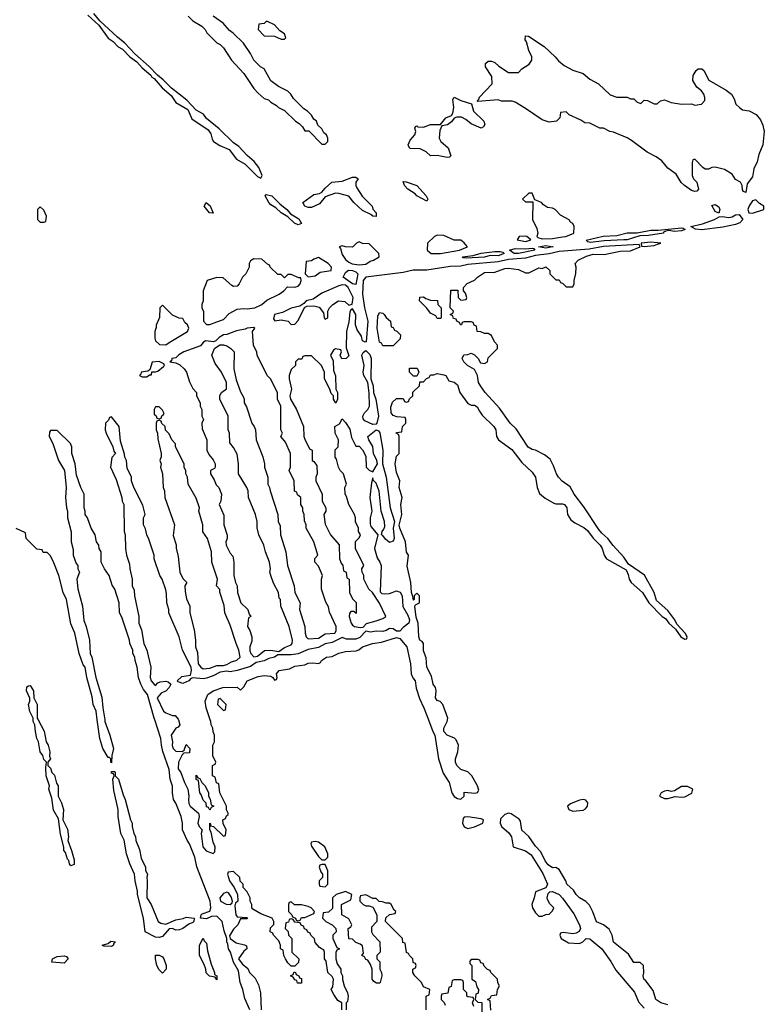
# Model space of a CAD drawing. Header units: inches. Extents: x 2769379 to 2883802, y 684208 to 828654.
# Tile 218 of 256: x 2841369 to 2845759, y 748322 to 754129. Entities that reach past the tile are written whole.
import ezdxf

# ---------------------------------------------------------------- set-up
doc = ezdxf.new("R2010")
doc.units = ezdxf.units.IN
doc.header["$MEASUREMENT"] = 0
doc.layers.add('C8744', color=7, linetype='Continuous')
doc.layers.add('C8745', color=7, linetype='Continuous')

msp = doc.modelspace()

# ---------------------------------------------------------------- linework, layer by layer
at = {"layer": 'C8744', "color": 2, "elevation": 2}
for points in [[(2841477.5, 750000), (2841513.7, 749933.7), (2841524.7, 749870), (2841536, 749850), (2841546, 749810), (2841544.7, 749784.7), (2841551, 749770), (2841534, 749750), (2841534, 749730), (2841550, 749714), (2841558, 749690), (2841573.4, 749673.4), (2841586, 749626), (2841596, 749610), (2841596, 749550), (2841614.8, 749510), (2841626.8, 749470), (2841622, 749410), (2841650, 749354), (2841656, 749310), (2841651.6, 749288.4), (2841674.8, 749230), (2841690, 749174), (2841690, 749146), (2841670, 749138), (2841662, 749150), (2841658, 749170), (2841650, 749178), (2841638, 749218), (2841629.6, 749229.6), (2841629.3, 749249.3), (2841610, 749326), (2841596.4, 749416.4), (2841567.2, 749467.2), (2841558, 749538), (2841541.2, 749590), (2841544, 749610), (2841525.2, 749670), (2841522, 749718), (2841526, 749750), (2841510, 749766), (2841504, 749790), (2841489.3, 749810), (2841479, 749870), (2841469.2, 749890), (2841461.2, 749930), (2841458, 749970), (2841448.7, 749990), (2841448.7, 750000)], [(2841869.7, 750000), (2841871.3, 749990), (2841901, 749910), (2841921, 749830), (2841912, 749790), (2841910, 749746), (2841906, 749750), (2841906, 749770), (2841898, 749778), (2841890, 749778), (2841859, 749830), (2841841.2, 749890), (2841825.9, 750000)], [(2842725.1, 748290), (2842695.9, 748355.9), (2842684.2, 748410), (2842668.4, 748450), (2842659.3, 748519.3), (2842629.6, 748570), (2842611, 748630), (2842599.8, 748650), (2842596.6, 748676.6), (2842589.7, 748690), (2842589.6, 748710), (2842574.5, 748754.5), (2842562.9, 748810), (2842530, 748841.5), (2842499.3, 748840.7), (2842470, 748826), (2842435.3, 748830), (2842439, 748850), (2842444.8, 748855.2), (2842490, 748872), (2842495.1, 748890), (2842491.8, 748930), (2842412.9, 749132.9), (2842401.2, 749190), (2842370, 749268), (2842355.3, 749290), (2842328, 749350), (2842328.7, 749390), (2842321.2, 749430), (2842290, 749508), (2842275.3, 749530), (2842268.7, 749570), (2842268.9, 749608.9), (2842255.3, 749650), (2842250, 749706), (2842212.9, 749812.9), (2842204, 749850), (2842201.2, 749890), (2842164.5, 750000)], [(2842304.3, 750000), (2842312, 749970), (2842303, 749957), (2842290, 749949.6), (2842261.7, 749910), (2842270.4, 749870), (2842268.5, 749848.5), (2842272.7, 749830), (2842290, 749815.8), (2842326.6, 749813.4), (2842339.3, 749820.7), (2842350, 749854), (2842372, 749830), (2842370, 749806), (2842336.9, 749803.1), (2842327.1, 749792.9), (2842304.9, 749750), (2842303.8, 749710), (2842319.6, 749690), (2842339.6, 749630), (2842360.2, 749590), (2842366.5, 749550), (2842363.1, 749530), (2842365.8, 749505.8), (2842374, 749490), (2842422.4, 749450), (2842426, 749430), (2842419.5, 749390), (2842427.2, 749370), (2842444.4, 749350), (2842439.5, 749330), (2842448.2, 749250), (2842467.1, 749227.1), (2842510, 749211.3), (2842519.3, 749220.7), (2842520.9, 749250), (2842510, 749278), (2842498, 749338), (2842489.5, 749350), (2842489.4, 749390.6), (2842494, 749386), (2842494, 749374), (2842511.3, 749371.3), (2842570, 749314), (2842582, 749318), (2842586, 749350), (2842568.4, 749388.4), (2842566, 749410), (2842582, 749418), (2842587.3, 749432.7), (2842598, 749442), (2842598, 749450), (2842588, 749468), (2842588, 749490), (2842548.4, 749568.4), (2842542, 749622), (2842528.4, 749628.4), (2842522, 749662), (2842506, 749670), (2842506, 749730), (2842522, 749738), (2842526, 749750), (2842508, 749788), (2842508, 749850), (2842518, 749870), (2842518, 749910), (2842508.4, 749928.4), (2842508, 749950), (2842498, 749970), (2842495.3, 749990), (2842491.9, 750000)], [(2843778.5, 750000), (2843804.9, 749930), (2843817.1, 749910), (2843837.6, 749770), (2843865.8, 749685.8), (2843900.4, 749630), (2843916, 749570), (2843930, 749547.3), (2843950, 749534.8), (2843970, 749531.3), (2843988.7, 749550), (2843990, 749574), (2844053.2, 749566.8), (2844068.4, 749571.6), (2844075.3, 749584.7), (2844068.7, 749610), (2844034, 749670), (2844010, 749693.2), (2843970, 749706), (2843946.3, 749730), (2843937.6, 749750), (2843938.4, 749770), (2843951.8, 749810), (2843955.1, 749850), (2843942.5, 749882.5), (2843931.7, 749891.7), (2843889, 749910), (2843869.4, 749930), (2843869.4, 749950), (2843889.3, 749990), (2843891.3, 750000)], [(2845190, 748319), (2845148.7, 748330), (2845119.3, 748350), (2845104.1, 748404.1), (2845060.9, 748460.9), (2845049.3, 748470), (2845044, 748490), (2845048, 748508), (2845046, 748550), (2845028, 748568), (2844990, 748568.7), (2844958, 748618), (2844870, 748689), (2844862.7, 748730), (2844845.1, 748765.1), (2844811.6, 748791.6), (2844770, 748809.2), (2844747.9, 748867.9), (2844727.5, 748907.5), (2844707.5, 748927.5), (2844669.2, 748950), (2844650, 748969.2), (2844634.8, 748994.8), (2844595.3, 749030), (2844589.4, 749049.4), (2844550, 749118), (2844529.2, 749129.2), (2844510, 749127), (2844484.6, 749144.6), (2844467.4, 749167.4), (2844441.3, 749221.3), (2844410, 749255.1), (2844371.2, 749311.2), (2844329.8, 749349.8), (2844321.2, 749401.2), (2844314, 749414), (2844265.6, 749445.6), (2844250, 749449.2), (2844230, 749441.2), (2844204.1, 749415.9), (2844201.6, 749390), (2844210.4, 749370), (2844252.5, 749332.5), (2844268.9, 749310), (2844278, 749250), (2844350, 749227.9), (2844383.4, 749203.4), (2844453.5, 749093.5), (2844480.7, 749030), (2844471.6, 749008.4), (2844410, 748986), (2844402.8, 748950), (2844387.7, 748910), (2844391.3, 748890), (2844410, 748862), (2844430, 748842), (2844450, 748842), (2844470, 748852), (2844490, 748854), (2844510, 748874), (2844518, 748890), (2844494, 748914), (2844480.4, 748940.4), (2844478, 748950), (2844484, 748976), (2844494, 748986), (2844510, 748987.3), (2844550.2, 748970.2), (2844570, 748948.5), (2844635.1, 748855), (2844670.3, 748790), (2844674.4, 748770), (2844667.9, 748752.1), (2844650, 748741.2), (2844630, 748737.2), (2844574, 748746), (2844558, 748742), (2844554, 748730), (2844562, 748710), (2844604, 748684), (2844670, 748680.7), (2844688.7, 748690), (2844709.5, 748710.5), (2844730, 748708), (2844800.9, 748650), (2844854, 748574), (2844882.6, 748522.6), (2844993.1, 748393.1), (2845016.7, 748336.7), (2845050, 748299.1)], [(2843268, 748290), (2843268, 748330), (2843245.2, 748345.2), (2843220.2, 748380.2), (2843206, 748410), (2843214, 748426), (2843218, 748470), (2843210, 748486), (2843186, 748510), (2843176.4, 748576.4), (2843166, 748590), (2843166, 748630), (2843162, 748642), (2843136.4, 748656.4), (2843110, 748686), (2843107.3, 748707.3), (2843086, 748730), (2843082, 748742), (2843067.3, 748747.3), (2843062, 748762), (2843047.3, 748767.3), (2843042, 748782), (2843028, 748788), (2843022, 748802), (2842990, 748806), (2842982, 748822), (2842970, 748826), (2842958, 748822), (2842952.7, 748807.3), (2842938, 748802), (2842934, 748770), (2842952, 748752), (2842954, 748730), (2842974, 748710), (2842974, 748630), (2843014, 748590), (2843012, 748568), (2842990, 748546), (2842970, 748546), (2842950, 748566), (2842935.3, 748590), (2842926, 748610), (2842922, 748642), (2842906, 748650), (2842906, 748670), (2842896.4, 748696.4), (2842866, 748730), (2842862, 748742), (2842846, 748750), (2842847.3, 748772.7), (2842867.3, 748792.7), (2842868, 748810), (2842858, 748830), (2842790, 748855.3), (2842743.1, 748883.1), (2842738, 748890), (2842738, 748910), (2842728, 748930), (2842728, 748950), (2842710, 748986), (2842686, 749010), (2842686, 749030), (2842668.4, 749048.4), (2842666, 749070), (2842630, 749106), (2842598, 749102), (2842594, 749090), (2842606, 749050), (2842634, 749010), (2842652, 748970), (2842654, 748930), (2842641, 748919), (2842636.9, 748903.1), (2842642.8, 748850), (2842650, 748838), (2842710, 748834), (2842712, 748830), (2842710, 748826), (2842670, 748826), (2842654.8, 748790), (2842630, 748764.7), (2842605.4, 748725.4), (2842610.3, 748710), (2842644.9, 748684.9), (2842693.7, 748673.7), (2842706, 748666), (2842707.3, 748650), (2842690, 748635.1), (2842659.3, 748590), (2842680.7, 748560.7), (2842712.8, 748532.8), (2842723, 748510), (2842756.4, 748476.4), (2842776.7, 748436.7), (2842788.8, 748388.8), (2842793, 748290)], [(2843766, 748290), (2843766, 748370), (2843782, 748378), (2843786, 748410), (2843750, 748426), (2843738, 748450), (2843698, 748490), (2843686, 748510), (2843686, 748530), (2843702, 748538), (2843706, 748550), (2843702, 748562), (2843688.4, 748568.4), (2843686, 748590), (2843666, 748610), (2843662, 748622), (2843648.4, 748628.4), (2843642, 748682), (2843627.3, 748687.3), (2843626, 748710), (2843526, 748810), (2843528, 748832), (2843548.4, 748851.6), (2843582, 748858), (2843586, 748870), (2843576.4, 748876.4), (2843558, 748910), (2843550, 748918), (2843530, 748918), (2843507.3, 748927.3), (2843488.4, 748928.4), (2843470, 748946), (2843450, 748946), (2843410, 748968), (2843378, 748962), (2843374, 748950), (2843374, 748930), (2843394, 748910), (2843410, 748902), (2843430, 748902), (2843450, 748894), (2843474, 748850), (2843474, 748810), (2843443.6, 748776.4), (2843442, 748750), (2843450, 748734), (2843492, 748690), (2843494, 748630), (2843474, 748610), (2843474, 748590), (2843491.6, 748571.6), (2843492, 748530), (2843502, 748510), (2843504.7, 748490), (2843494, 748450), (2843490, 748446), (2843472.7, 748447.3), (2843456.4, 748456.4), (2843446, 748470), (2843446, 748530), (2843436.4, 748556.4), (2843422, 748582), (2843410, 748586), (2843402, 748602), (2843386, 748610), (2843396.4, 748623.6), (2843390, 748666), (2843376.4, 748676.4), (2843350, 748686), (2843330, 748706), (2843308.7, 748708.7), (2843306, 748770), (2843322, 748778), (2843326, 748790), (2843310, 748826), (2843268, 748850), (2843266, 748910), (2843322, 748938), (2843326, 748970), (2843290, 748988), (2843234, 748970), (2843212, 748950), (2843212.7, 748887.3), (2843190, 748866), (2843158, 748862), (2843154, 748830), (2843174, 748810), (2843211.1, 748791.1), (2843232, 748770), (2843234, 748750), (2843214, 748730), (2843214, 748710), (2843238, 748658), (2843254, 748650), (2843238, 748642), (2843232.7, 748627.3), (2843232, 748590), (2843241, 748561), (2843262, 748530), (2843262, 748510), (2843272, 748490), (2843272, 748468), (2843281, 748430), (2843301, 748390), (2843306, 748370), (2843302, 748338), (2843294, 748330), (2843294, 748290)], [(2844147.3, 748287.3), (2844142, 748342), (2844126, 748350), (2844142, 748358), (2844150, 748374), (2844182, 748378), (2844186, 748410), (2844198, 748430), (2844188, 748448), (2844186, 748470), (2844146, 748510), (2844142, 748522), (2844127.3, 748527.3), (2844107.3, 748547.3), (2844102, 748562), (2844087.3, 748567.3), (2844082, 748582), (2844070, 748586), (2844030, 748586), (2844023.6, 748576.4), (2844023.6, 748563.6), (2844034, 748550), (2844034, 748470), (2844056, 748456), (2844064.7, 748424.7), (2844074, 748410), (2844072.7, 748387.3), (2844058, 748382), (2844054, 748350), (2844070, 748334), (2844092.7, 748332.7), (2844094, 748270)], [(2844046, 748310), (2844038, 748330), (2844046, 748350), (2844042, 748362), (2844010, 748366), (2844006, 748370), (2844006, 748390), (2843986, 748410), (2843986, 748450), (2843982, 748462), (2843970, 748466), (2843930, 748466), (2843918, 748462), (2843912.7, 748427.3), (2843898, 748422), (2843892.7, 748387.3), (2843858, 748382), (2843854, 748370), (2843854, 748350), (2843872, 748332), (2843876.9, 748316.9)]]:
    msp.add_lwpolyline(points, dxfattribs=at)
for points in [[(2842230, 748794.8), (2842290, 748820.5), (2842331.7, 748828.3), (2842350, 748836.3), (2842398, 748830), (2842396.3, 748810), (2842390, 748803.7), (2842365.1, 748794.9), (2842330.3, 748769.7), (2842310, 748761.3), (2842290, 748759.7), (2842270, 748769.6), (2842250, 748766.6), (2842210, 748722.4), (2842190, 748715.8), (2842170, 748717.4), (2842108.7, 748750), (2842099.3, 748830), (2842064, 748970), (2842064, 748990), (2842049.3, 749049.3), (2842045.2, 749090), (2842017.2, 749150), (2841999, 749210), (2841984, 749290), (2841965.2, 749330), (2841949.3, 749429.3), (2841949, 749470), (2841923.2, 749583.2), (2841918, 749650), (2841926, 749670), (2841922, 749682), (2841910, 749686), (2841910, 749694), (2841930, 749694), (2841932, 749690), (2841932, 749670), (2841951, 749650), (2841978, 749558), (2841991, 749530), (2842021, 749410), (2842031.3, 749390), (2842031.3, 749370), (2842042, 749330), (2842051.6, 749311.6), (2842052.7, 749287.3), (2842074, 749234), (2842084.5, 749184.5), (2842111, 749130), (2842111.3, 749111.3), (2842122, 749090), (2842118, 749070), (2842121, 749050), (2842118, 748950), (2842142.8, 748910), (2842184.7, 748810), (2842200.7, 748800.7)], [(2842490, 749466), (2842482, 749482), (2842470, 749486), (2842468, 749508), (2842450, 749526), (2842438.6, 749558.6), (2842430, 749568.7), (2842422, 749642), (2842410, 749648), (2842410, 749674), (2842418, 749658), (2842430, 749654), (2842442, 749630), (2842462, 749610), (2842482, 749570), (2842482, 749550), (2842491.6, 749531.6), (2842498, 749498), (2842514, 749490), (2842498, 749482)], [(2845270, 749607), (2845230, 749581.2), (2845210, 749577.2), (2845190, 749582.7), (2845170, 749579.3), (2845151.3, 749570), (2845142, 749550), (2845170, 749534.8), (2845190, 749534.8), (2845232.9, 749547.1), (2845270, 749543), (2845290, 749545.5), (2845332, 749568), (2845338, 749590), (2845306.3, 749606.3)], [(2844690, 749529.3), (2844670, 749526), (2844615.3, 749504.7), (2844598, 749490), (2844606, 749470), (2844630, 749460.7), (2844690, 749467.7), (2844704.5, 749475.5), (2844716, 749490), (2844719.3, 749510), (2844706, 749526)], [(2844010, 749427.6), (2843990, 749426), (2843982.6, 749417.4), (2843980.3, 749390), (2843990, 749368.4), (2844010, 749358), (2844050, 749368.5), (2844099, 749390), (2844104, 749410), (2844090, 749416.2)], [(2843110, 749282), (2843090, 749278), (2843084.7, 749270), (2843090, 749254), (2843130, 749194), (2843150, 749174), (2843170, 749174), (2843186, 749190), (2843186, 749210), (2843168, 749250), (2843130, 749278)], [(2843170, 749146), (2843150, 749146), (2843138, 749142), (2843134, 749130), (2843143.6, 749103.6), (2843154, 749090), (2843154, 749070), (2843134, 749050), (2843134, 749030), (2843138, 749018), (2843170, 749014), (2843186, 749030), (2843186, 749110)], [(2842590, 748983.7), (2842570, 748975.8), (2842548.7, 748950), (2842552.4, 748930), (2842586.6, 748913.4), (2842610, 748911.3), (2842620.4, 748919.6), (2842624, 748930), (2842615.3, 748955.3), (2842599.1, 748979.1)], [(2842970, 748926), (2842958, 748922), (2842954, 748910), (2842954, 748870), (2842974, 748850), (2842978, 748838), (2842994, 748830), (2842998, 748818), (2843010, 748814), (2843022, 748818), (2843030, 748834), (2843050, 748834), (2843102, 748858), (2843106, 748870), (2843088, 748890), (2843070, 748899), (2843030, 748909), (2842988, 748908)], [(2841910, 748662.9), (2841864.1, 748664.1), (2841855.3, 748670), (2841890, 748681), (2841906.5, 748693.5), (2841934, 748690), (2841930.7, 748689.3), (2841922, 748678), (2841920.7, 748670)], [(2842530, 748466), (2842522, 748482), (2842488.4, 748488.4), (2842467.3, 748507.3), (2842466, 748530), (2842456.4, 748556.4), (2842428.9, 748608.9), (2842428, 748670), (2842450, 748711.3), (2842456, 748696), (2842470, 748682), (2842476.8, 748636.8), (2842498, 748558), (2842518, 748510), (2842518, 748498), (2842530.6, 748490)], [(2841630, 748564.2), (2841558, 748570), (2841562, 748590), (2841590, 748603.8), (2841630, 748608.2), (2841644.9, 748604.9), (2841654.8, 748590)], [(2842210, 748506), (2842190, 748526), (2842178, 748550), (2842168.7, 748590), (2842170, 748612), (2842190, 748612), (2842210, 748602), (2842218, 748590), (2842231.3, 748550), (2842232, 748530)], [(2843030, 748446), (2843007.3, 748447.3), (2843002, 748462), (2842990, 748466), (2842982, 748482), (2842966, 748490), (2842982, 748498), (2842987.3, 748512.7), (2842994, 748510), (2842998, 748498), (2843014, 748490), (2843018, 748478), (2843030, 748474)]]:
    msp.add_lwpolyline(points, close=True, dxfattribs=at)
at = {"layer": 'C8745', "color": 2, "elevation": 2}
for points in [[(2841770, 754154.9), (2841835.6, 754095.6), (2841890, 754020.3), (2841919.3, 753999.3), (2841949.5, 753969.5), (2841974.3, 753954.3), (2842018.4, 753910), (2842059.7, 753879.7), (2842090, 753844.6), (2842141.3, 753801.3), (2842147, 753790), (2842162, 753782), (2842207.8, 753727.8), (2842262.5, 753682.5), (2842290, 753640.3), (2842359.7, 753599.7), (2842384.1, 753544.1), (2842479.8, 753479.8), (2842495.5, 753455.5), (2842503.8, 753423.8), (2842512.2, 753410), (2842547.7, 753387.7), (2842602.8, 753362.8), (2842646.4, 753306.4), (2842697.6, 753277.6), (2842770, 753203.7), (2842790, 753194.8), (2842798.4, 753210), (2842778, 753258), (2842751.5, 753291.5), (2842710, 753327), (2842660.7, 753380.7), (2842630, 753402.7), (2842544.7, 753484.7), (2842470, 753546.6), (2842451.6, 753571.6), (2842410, 753596), (2842354.7, 753654.7), (2842264.4, 753724.4), (2842214.5, 753774.5), (2842181, 753801), (2842132.8, 753852.8), (2842047.7, 753927.7), (2841989.4, 753990), (2841945.1, 754025.1), (2841842, 754122), (2841806.2, 754166.2)], [(2842362, 754150), (2842390, 754122), (2842442, 754090), (2842462, 754070), (2842471.6, 754051.6), (2842531.6, 753991.6), (2842550, 753982), (2842570, 753962), (2842618, 753890), (2842690, 753812), (2842750, 753722), (2842775.3, 753695.3), (2842810, 753664.7), (2842835.3, 753655.3), (2842850, 753642), (2842883.6, 753623.6), (2842894, 753610), (2842930, 753594), (2842994, 753530), (2843016.9, 753516.9), (2843036.9, 753496.9), (2843050, 753474), (2843072.7, 753472.7), (2843150, 753394), (2843170, 753394), (2843186, 753410), (2843186, 753430), (2843178, 753450), (2843162, 753462), (2843150, 753486), (2843127.3, 753507.3), (2843118, 753530), (2843102, 753542), (2843090, 753566), (2843066, 753590), (2843043.1, 753603.1), (2842983.1, 753663.1), (2842968, 753690), (2842950, 753708), (2842894.6, 753734.6), (2842848.9, 753768.9), (2842810, 753838), (2842788, 753850), (2842749.1, 753889.1), (2842728.9, 753928.9), (2842688, 753990), (2842628, 754050), (2842605.2, 754065.2), (2842569, 754109), (2842509.1, 754149.1)], [(2843891.3, 750000), (2843893.2, 750010), (2843864, 750090), (2843847, 750107), (2843830, 750114), (2843819.3, 750130), (2843823.7, 750170), (2843821.2, 750190), (2843806, 750210), (2843796.3, 750256.3), (2843768.2, 750310), (2843766, 750366), (2843750, 750406), (2843749.2, 750449.2), (2843742, 750462), (2843728.7, 750470), (2843722, 750490), (2843717.2, 750570), (2843705.6, 750605.6), (2843698, 750670), (2843702, 750678), (2843726, 750690), (2843726, 750730), (2843710, 750746), (2843694, 750730), (2843694, 750710), (2843690, 750706), (2843687.3, 750727.3), (2843678, 750750), (2843674, 750810), (2843653.2, 750906.8), (2843662, 750970), (2843650, 750988), (2843642.7, 751050), (2843609.4, 751129.4), (2843606.8, 751146.8), (2843621.2, 751210), (2843615.3, 751270), (2843624, 751310), (2843606, 751370), (2843609, 751410), (2843590, 751458), (2843582.7, 751510), (2843590, 751554), (2843606, 751570), (2843606, 751670), (2843602, 751682), (2843588, 751690), (2843590, 751694), (2843622, 751698), (2843626, 751730), (2843646, 751750), (2843646, 751770), (2843642, 751782), (2843592.7, 751787.3), (2843570, 751795.3), (2843559, 751810), (2843556.4, 751843.6), (2843567.3, 751872.7), (2843590, 751894), (2843630, 751894), (2843638, 751878), (2843650, 751874), (2843662, 751878), (2843667.3, 751892.7), (2843686, 751910), (2843687.3, 751932.7), (2843726, 751970), (2843727.3, 751992.7), (2843750, 751994), (2843767.3, 752012.7), (2843782, 752018), (2843790, 752034), (2843810, 752034), (2843830, 752042), (2843870, 752034.8), (2843882, 752030), (2843899.6, 751999.6), (2843930, 751990.7), (2843950, 751976), (2843964.7, 751930), (2844010, 751864.7), (2844030, 751854.8), (2844050, 751856), (2844066.4, 751846.4), (2844079.1, 751819.1), (2844096.4, 751796.4), (2844164, 751730), (2844175.5, 751710), (2844180.7, 751670), (2844190.8, 751650), (2844270, 751594.8), (2844330, 751518), (2844390, 751461), (2844410.6, 751430), (2844418.8, 751370), (2844434, 751334), (2844467.5, 751307.5), (2844518, 751278), (2844530, 751273.4), (2844570, 751274.4), (2844581, 751270), (2844594.9, 751250), (2844599.1, 751210), (2844618.8, 751178.8), (2844640.9, 751160.9), (2844694.9, 751134.9), (2844715.9, 751115.9), (2844750, 751071.3), (2844790.7, 751030.7), (2844802.8, 751010), (2844814, 750970), (2844828.3, 750948.3), (2844944, 750884), (2844957.1, 750857.1), (2844962, 750830), (2844974, 750810), (2845041, 750750), (2845078, 750690), (2845156, 750610), (2845176.7, 750596.7), (2845196, 750570), (2845234.8, 750534.8), (2845266.8, 750490), (2845290, 750476), (2845302, 750478), (2845304, 750490), (2845292.7, 750510), (2845243.2, 750563.2), (2845232, 750590), (2845190, 750645.2), (2845124.1, 750704.1), (2845109.2, 750750), (2845051.9, 750851.9), (2844958, 750918), (2844930, 750959), (2844867.2, 751027.2), (2844837.2, 751070), (2844800.7, 751100.7), (2844782.4, 751122.4), (2844695.4, 751255.4), (2844637, 751330), (2844614.5, 751374.5), (2844567.8, 751407.8), (2844546, 751430), (2844533.2, 751450), (2844517, 751497), (2844497, 751537), (2844463.3, 751563.3), (2844410, 751589.3), (2844390, 751593.2), (2844367.3, 751607.3), (2844296.6, 751716.6), (2844261.2, 751750), (2844197.6, 751837.6), (2844114, 751930), (2844085.2, 751970), (2844074, 751990), (2844068, 752030), (2844050, 752066), (2844008, 752090), (2843988, 752110), (2843978, 752130), (2843987.3, 752152.7), (2844010, 752154), (2844030, 752162), (2844050, 752152), (2844071.1, 752131.1), (2844084.7, 752104.7), (2844110, 752102), (2844126, 752110), (2844130, 752134), (2844186, 752190), (2844186, 752210), (2844168.4, 752228.4), (2844150, 752266), (2844130, 752278), (2844110, 752278), (2844087.3, 752287.3), (2844066, 752290), (2844062, 752322), (2844048, 752328), (2844042, 752342), (2844030, 752346), (2843990, 752346), (2843978, 752342), (2843974, 752330), (2843968.4, 752328.4), (2843962, 752342), (2843946, 752350), (2843942, 752362), (2843927.3, 752367.3), (2843922, 752382), (2843906, 752390), (2843922, 752398), (2843926, 752410), (2843906, 752430), (2843910, 752534), (2843952.7, 752532.7), (2843954, 752490), (2843970, 752474), (2844002, 752478), (2844006, 752490), (2843996.4, 752516.4), (2843986, 752530), (2843986, 752550), (2844007.3, 752572.7), (2844050, 752592), (2844068, 752610), (2844110, 752638.8), (2844170, 752640.7), (2844230, 752660.7), (2844250, 752662.8), (2844310, 752656.3), (2844350, 752636), (2844370, 752636), (2844430, 752664.7), (2844450, 752662), (2844470, 752671.3), (2844494, 752650), (2844494, 752630), (2844530, 752594), (2844550, 752594), (2844558, 752578), (2844570, 752574), (2844590, 752554), (2844630, 752554), (2844638, 752570), (2844638, 752590), (2844648.4, 752631.6), (2844648.7, 752670), (2844644, 752690), (2844662, 752710), (2844710, 752733.4), (2844750, 752745.5), (2844815.5, 752744.5), (2844910, 752764), (2844970, 752766), (2845028, 752790), (2845022, 752802), (2844810, 752791.4), (2844725.5, 752774.5), (2844550, 752762.3), (2844490, 752747.6), (2844410, 752738.3), (2844350, 752722.5), (2844250, 752714.6), (2844190, 752700.9), (2844010, 752684.8), (2843970, 752675.9), (2843906, 752674), (2843770, 752652.5), (2843687.7, 752652.3), (2843630, 752637.2), (2843410, 752609.7), (2843394.3, 752590), (2843390.2, 752510), (2843401.3, 752430), (2843420.7, 752350), (2843411.8, 752228.2), (2843406, 752226), (2843390, 752235.3), (2843383, 752263), (2843359, 752299), (2843349.4, 752330), (2843351.2, 752390), (2843330, 752424), (2843322, 752418), (2843315.9, 752404.1), (2843310, 752346), (2843296, 752290), (2843292.7, 752192.7), (2843310, 752146), (2843294, 752130), (2843268.4, 752128.4), (2843258, 752150), (2843266, 752170), (2843262, 752182), (2843230, 752188), (2843219.6, 752180.4), (2843202, 752150), (2843216.9, 752116.9), (2843219.6, 752059.6), (2843231.1, 752028.9), (2843232, 751950), (2843242, 751930), (2843242, 751890), (2843232.7, 751867.3), (2843218, 751890), (2843218, 751910), (2843204.7, 751924.7), (2843198, 751950), (2843166, 752010), (2843166, 752050), (2843148, 752090), (2843090, 752146), (2843050, 752146), (2843038, 752142), (2843032.7, 752127.3), (2843010, 752126), (2842994, 752110), (2842994, 752090), (2842970, 752066), (2842958, 752030), (2842958, 752010), (2842972, 751950), (2842961, 751910), (2842964.7, 751890), (2843001, 751830), (2843042, 751730), (2843044.7, 751670), (2843050, 751654), (2843078, 751598), (2843094, 751590), (2843094, 751530), (2843103.6, 751523.6), (2843119.6, 751499.6), (2843122, 751450), (2843114, 751430), (2843114, 751410), (2843152, 751330), (2843152, 751290), (2843174, 751250), (2843174, 751230), (2843162, 751210), (2843170, 751154), (2843202, 751090), (2843251.6, 751031.6), (2843254, 750950), (2843263.6, 750923.6), (2843274, 750910), (2843278, 750878), (2843294, 750870), (2843298, 750838), (2843312, 750830), (2843314, 750750), (2843330, 750714), (2843352, 750692), (2843352.7, 750627.3), (2843338, 750638), (2843322, 750638), (2843312.7, 750627.3), (2843312, 750610), (2843322.8, 750570), (2843330, 750558), (2843342, 750550), (2843375.5, 750544.5), (2843393.6, 750546.4), (2843412.9, 750567.1), (2843470, 750582.8), (2843510, 750598), (2843528, 750610), (2843490, 750688), (2843448, 750750), (2843428, 750770), (2843398, 750830), (2843398, 750850), (2843388, 750870), (2843386, 750890), (2843398, 750910), (2843348, 751010), (2843348.4, 751051.6), (2843370, 751074), (2843378, 751090), (2843366, 751110), (2843366, 751130), (2843348, 751168), (2843348, 751190), (2843342, 751210), (2843308.7, 751270), (2843296.4, 751316.4), (2843288, 751330), (2843286, 751370), (2843295.3, 751390), (2843278, 751450), (2843258, 751470), (2843248, 751490), (2843236.4, 751536.4), (2843228.9, 751548.9), (2843228, 751592), (2843246, 751610), (2843248, 751650), (2843228, 751690), (2843226, 751730), (2843254.6, 751745.4), (2843270, 751774), (2843290, 751754), (2843314.4, 751714.4), (2843325.4, 751665.4), (2843350, 751614), (2843370, 751614), (2843390, 751592), (2843410, 751554), (2843411.3, 751490), (2843430, 751471.3), (2843450, 751462), (2843478, 751510), (2843475.1, 751530), (2843455.4, 751570), (2843450.8, 751610.8), (2843428, 751650), (2843422, 751670), (2843470, 751710.7), (2843484.1, 751704.1), (2843492.8, 751692.8), (2843510.2, 751590), (2843506.8, 751510), (2843530.3, 751430), (2843553.8, 751250), (2843577.6, 751170), (2843570.7, 751130), (2843576.4, 751070), (2843570, 751054), (2843550, 751046.3), (2843524.9, 751064.9), (2843510, 751086), (2843502, 751090), (2843505.2, 751110), (2843516.4, 751123.6), (2843521, 751139), (2843519.4, 751170), (2843499.8, 751230), (2843488.3, 751348.3), (2843470, 751395.3), (2843453.2, 751413.2), (2843450, 751426), (2843442, 751398), (2843432.4, 751310), (2843444, 751230), (2843435.3, 751190), (2843435.1, 751155.1), (2843439.9, 751139.9), (2843481, 751090), (2843460.7, 751010), (2843476, 750956), (2843492.7, 750930), (2843499.3, 750910), (2843493.7, 750753.7), (2843503.8, 750743.8), (2843521.8, 750741.8), (2843550, 750745.2), (2843590, 750759.7), (2843611.7, 750751.7), (2843623.1, 750730), (2843628.4, 750668.4), (2843657.4, 750617.4), (2843667.2, 750590), (2843663.1, 750570), (2843630, 750544.7), (2843610, 750522.9), (2843590, 750522.4), (2843570, 750535.4), (2843550, 750538.3), (2843530, 750526.3), (2843510, 750521), (2843470, 750521.7), (2843436.3, 750516.3), (2843410, 750522.7), (2843373.8, 750486.2), (2843350, 750475.8), (2843294.9, 750474.9), (2843270, 750484.5), (2843210, 750455.1), (2843170, 750448.4), (2843130, 750426.6), (2843070, 750415.1), (2843010, 750389.7), (2842970, 750383.1), (2842890, 750382.7), (2842871, 750370), (2842838, 750362), (2842810, 750347.1), (2842763.1, 750336.9), (2842730, 750315.1), (2842650, 750289.7), (2842610, 750282.7), (2842590, 750286), (2842550, 750280.5), (2842510, 750258.5), (2842470, 750244.5), (2842450, 750241.5), (2842390, 750247.6), (2842377.1, 750242.9), (2842366, 750230), (2842330, 750214.5), (2842303.6, 750223.6), (2842297.2, 750230), (2842325.1, 750254.9), (2842376, 750264), (2842381.2, 750290), (2842379, 750310), (2842328.7, 750410), (2842308.7, 750490), (2842248.7, 750630), (2842248.7, 750650), (2842235.3, 750690), (2842234.6, 750745.4), (2842230, 750766), (2842208.7, 750830), (2842195.3, 750850), (2842162, 750950), (2842162, 750970), (2842130, 751066), (2842118, 751090), (2842110, 751126), (2842098, 751150), (2842098, 751190), (2842108, 751210), (2842094.6, 751265.4), (2842042, 751370), (2842028, 751410), (2842028, 751430), (2842003.1, 751483.1), (2841998, 751530), (2841988.4, 751548.4), (2841987.3, 751567.3), (2841963.1, 751643.1), (2841955.3, 751730), (2841910, 751786), (2841898, 751782), (2841892.7, 751767.3), (2841874, 751750), (2841872, 751710), (2841878, 751690), (2841918, 751610), (2841923.6, 751583.6), (2841934, 751570), (2841912.7, 751547.3), (2841904.7, 751490), (2841936.9, 751416.9), (2841971.3, 751310), (2841972, 751290), (2841982, 751270), (2841984.7, 751110), (2841991.3, 751090), (2841992, 751010), (2841998, 750970), (2842016.9, 750916.9), (2842018, 750890), (2842031.6, 750828.4), (2842032, 750790), (2842043.6, 750763.6), (2842046, 750730), (2842072, 750610), (2842072, 750570), (2842086, 750530), (2842101, 750450), (2842118, 750410), (2842141, 750310), (2842138, 750250), (2842144.7, 750230), (2842164.5, 750204.5), (2842170, 750202.8), (2842182.4, 750217.6), (2842196.3, 750223.7), (2842230, 750227.8), (2842244.6, 750224.6), (2842259.3, 750210), (2842250.2, 750190), (2842231.3, 750170), (2842202.5, 750157.5), (2842179.5, 750130), (2842217, 750050), (2842230, 750040.3), (2842270, 750024.4), (2842286, 750026), (2842303.5, 750003.5), (2842304.3, 750000)], [(2842164.5, 750000), (2842161.2, 750010), (2842122, 750150), (2842098.6, 750178.6), (2842082, 750210), (2842068.9, 750248.9), (2842062, 750310), (2842048.7, 750350), (2842048, 750370), (2842035.3, 750390), (2842035.3, 750410), (2842018, 750450), (2842015.3, 750470), (2841970, 750606), (2841958, 750630), (2841955.3, 750690), (2841928.7, 750770), (2841913.6, 750793.6), (2841895.3, 750850), (2841868, 750890), (2841848, 750930), (2841848, 750990), (2841838, 751010), (2841835.3, 751030), (2841822, 751050), (2841814, 751090), (2841789, 751130), (2841768.7, 751190), (2841755.3, 751210), (2841755.3, 751230), (2841748.7, 751250), (2841748, 751330), (2841728.9, 751368.9), (2841703.1, 751443.1), (2841695.3, 751510), (2841675.3, 751570), (2841675.3, 751610), (2841668, 751630), (2841590, 751706), (2841550, 751706), (2841543.6, 751696.4), (2841542, 751670), (2841564.7, 751630), (2841598, 751530), (2841632, 751470), (2841642, 751370), (2841638, 751310), (2841644.7, 751250), (2841651.3, 751230), (2841651.3, 751190), (2841671.6, 751108.4), (2841672, 751050), (2841683.6, 751003.6), (2841684.7, 750970), (2841701, 750921), (2841711.3, 750910), (2841712, 750890), (2841722, 750870), (2841704.7, 750830), (2841711.6, 750771.6), (2841738, 750670), (2841746.4, 750586.4), (2841761, 750550), (2841781, 750470), (2841784.7, 750390), (2841794.8, 750370), (2841818, 750250), (2841853.4, 750133.4), (2841858, 750070), (2841869.7, 750000)], [(2841825.9, 750000), (2841819, 750050), (2841801.2, 750090), (2841796, 750136), (2841764, 750250), (2841755.3, 750310), (2841743.7, 750323.7), (2841719, 750390), (2841694, 750510), (2841670, 750566), (2841644, 750710), (2841624, 750750), (2841599, 750850), (2841570, 750926), (2841550, 750966), (2841530, 750986), (2841507.3, 750987.3), (2841502, 751002), (2841470, 751006), (2841406, 751070), (2841402, 751102), (2841347.3, 751127.3)], [(2842491.9, 750000), (2842468, 750070), (2842462, 750110), (2842478, 750150), (2842508.7, 750170), (2842566, 750190), (2842650, 750192), (2842670, 750174), (2842690, 750194), (2842709, 750230), (2842775.2, 750255.2), (2842810, 750260.7), (2842850, 750258), (2842862, 750250), (2842870, 750234), (2842882, 750238), (2842886, 750250), (2842882, 750270), (2842899, 750290), (2842959.7, 750300.3), (2842990, 750315.8), (2843050, 750324.7), (2843070, 750334.4), (2843096.7, 750336.7), (2843130, 750331), (2843143.1, 750336.9), (2843149, 750350), (2843178, 750370), (2843210, 750374), (2843250, 750393.4), (2843290, 750403), (2843352.9, 750407.1), (2843367.7, 750412.3), (2843389.2, 750430), (2843449, 750450), (2843502.7, 750457.3), (2843590, 750484.9), (2843610, 750479.1), (2843650.5, 750430), (2843672.4, 750330), (2843676.4, 750270), (2843686.7, 750246.7), (2843700.5, 750230), (2843705.8, 750185.8), (2843725.1, 750125.1), (2843752.2, 750070), (2843778.5, 750000)], [(2841448.7, 750000), (2841448.7, 750010), (2841429.3, 750049.3), (2841421.2, 750090), (2841428.7, 750110), (2841428.4, 750128.4), (2841409.1, 750170.9), (2841410, 750194), (2841420.4, 750199.6), (2841430, 750202), (2841450.5, 750170.5), (2841451.3, 750130), (2841470.7, 750090), (2841472, 750010), (2841477.5, 750000)]]:
    msp.add_lwpolyline(points, dxfattribs=at)
at = {"layer": 'C8745', "color": 2}
for points, elevation in [([(2842830, 754118), (2842822, 754118), (2842810, 754106), (2842778, 754102), (2842774, 754070), (2842810, 754034), (2842870, 754032), (2842910, 754014), (2842930, 754014), (2842938, 754022), (2842930, 754046), (2842903.1, 754063.1), (2842870, 754098)], 2), ([(2844890, 753671.3), (2844950, 753672), (2844970, 753662), (2844990, 753662), (2845010, 753642), (2845030, 753634), (2845050, 753654), (2845070, 753652), (2845110, 753632), (2845127.3, 753632.7), (2845146, 753650), (2845170, 753656), (2845210, 753640.7), (2845270, 753631.3), (2845330, 753632), (2845350, 753624.7), (2845388.9, 753631.1), (2845408.7, 753651.3), (2845409, 753670), (2845402, 753690), (2845389, 753709), (2845362, 753730), (2845338, 753770), (2845340.4, 753799.6), (2845358, 753830), (2845370, 753838), (2845390, 753838), (2845402, 753830), (2845431.6, 753771.6), (2845533.4, 753713.4), (2845564.7, 753690), (2845582, 753662), (2845592, 753630), (2845612, 753610), (2845630, 753598), (2845670, 753590.8), (2845710.3, 753570.3), (2845737.2, 753537.2), (2845750, 753506.8), (2845759, 753470), (2845750.2, 753390), (2845726.6, 753333.4), (2845716.1, 753290), (2845697, 753250), (2845690, 753201.2), (2845658.5, 753161.5), (2845650, 753108.7), (2845636.4, 753116.4), (2845630, 753126), (2845628, 753150), (2845618, 753170), (2845590, 753186), (2845570, 753218), (2845524.7, 753244.7), (2845470, 753259), (2845450, 753258), (2845430, 753248), (2845410, 753248), (2845396.4, 753256.4), (2845350, 753306), (2845338, 753302), (2845332.7, 753287.3), (2845334, 753210), (2845342, 753190), (2845362, 753170), (2845371.3, 753128.7), (2845362, 753118), (2845350, 753115.3), (2845330, 753121.2), (2845289, 753150), (2845269.5, 753169.5), (2845238.6, 753218.6), (2845190, 753254), (2845155.5, 753295.5), (2845120.9, 753320.9), (2845067.9, 753347.9), (2844976.9, 753416.9), (2844950, 753432.7), (2844870, 753465.2), (2844848, 753470), (2844810, 753488.7), (2844788.9, 753488.9), (2844730, 753518), (2844700.4, 753520.4), (2844676.4, 753536.4), (2844608.4, 753568.4), (2844590, 753586), (2844558, 753582), (2844554, 753550), (2844534, 753530), (2844490, 753523.7), (2844450, 753538), (2844350, 753605.2), (2844290, 753642), (2844272.7, 753647.3), (2844210, 753648), (2844190, 753655.3), (2844070, 753646), (2844066, 753650), (2844078, 753662), (2844078, 753670), (2844155.3, 753750), (2844153.2, 753793.2), (2844115.3, 753850), (2844115.3, 753870), (2844130, 753884.7), (2844150, 753884.7), (2844170, 753876), (2844194.4, 753854.4), (2844250, 753818), (2844310, 753818), (2844330, 753838), (2844372.9, 753867.1), (2844388.7, 753890), (2844389, 753910), (2844370, 753948), (2844357.2, 753997.2), (2844349.2, 754010.8), (2844350, 754034), (2844368, 754032), (2844461, 753970), (2844526, 753910), (2844545.2, 753885.2), (2844578, 753858), (2844630, 753831), (2844690.9, 753810.9), (2844730, 753778), (2844782, 753750), (2844850, 753684.7)], -2), ([(2844090, 753489.2), (2844030, 753514), (2843999.3, 753539.3), (2843973.2, 753553.2), (2843945.4, 753554.6), (2843930, 753548), (2843914.4, 753525.6), (2843890.9, 753509.1), (2843858, 753502), (2843845.4, 753474.6), (2843842, 753430), (2843852, 753410), (2843894, 753374), (2843910, 753326), (2843902, 753318), (2843890, 753315.3), (2843830, 753328), (2843790, 753326), (2843766, 753350), (2843730, 753368), (2843669, 753369), (2843659, 753390), (2843670, 753418), (2843699, 753450), (2843704, 753470), (2843698, 753490), (2843702, 753498), (2843710, 753502), (2843716.9, 753496.9), (2843750, 753494.8), (2843790, 753510.6), (2843848.9, 753511.1), (2843882, 753550), (2843915.3, 753564.7), (2843923.1, 753576.9), (2843929.2, 753610), (2843922, 753658), (2843930, 753671), (2843970, 753651.3), (2844032, 753632), (2844044.7, 753590), (2844104.7, 753530), (2844111.3, 753510), (2844103.6, 753496.4)], -2), ([(2843470, 752969), (2843450, 752969.3), (2843439.3, 752979.3), (2843390, 753002.7), (2843339, 753050), (2843308.9, 753088.9), (2843250, 753104), (2843230, 753105.2), (2843170, 753084), (2843136.8, 753043.2), (2843090, 753022), (2843070, 753022), (2843050, 753029), (2843038, 753050), (2843102, 753098), (2843136, 753104), (2843150, 753111), (2843170, 753136), (2843209.4, 753170.6), (2843270, 753176.3), (2843330, 753199.1), (2843350, 753201), (2843364.7, 753190), (2843351, 753170), (2843351.3, 753150), (2843356.9, 753136.9), (2843387.1, 753087.1), (2843446, 753030), (2843451.1, 753011.1), (2843471.3, 752990)], -2), ([(2843770, 753058), (2843710, 753089.2), (2843701.2, 753101.2), (2843658, 753130), (2843638, 753150), (2843630, 753174), (2843648, 753172), (2843710.8, 753150.8), (2843766, 753090), (2843776, 753070)], -2), ([(2843010, 752919.5), (2842988.3, 752928.3), (2842950, 752965.2), (2842910, 752989.2), (2842878.9, 753018.9), (2842850, 753037.2), (2842837.2, 753050), (2842815.3, 753090), (2842821.2, 753098.8), (2842855.5, 753090), (2842902, 753042), (2842944, 753010), (2842964.5, 752984.5), (2843013.6, 752953.6), (2843030, 752926)], -2), ([(2844390, 753106), (2844370, 753106), (2844334, 753070), (2844350, 753054), (2844394, 753054), (2844392, 752950), (2844417.3, 752897.3), (2844422.8, 752870), (2844418, 752850), (2844424, 752844), (2844450, 752836.3), (2844510, 752837.6), (2844570, 752848), (2844588, 752850), (2844635.3, 752870), (2844638, 752910), (2844630, 752926), (2844615.3, 752935.3), (2844608.4, 752948.4), (2844556.4, 752976.4), (2844526, 753010), (2844510, 753018), (2844480.4, 753020.4), (2844456.4, 753036.4), (2844446, 753050), (2844406, 753066)], 2), ([(2841490, 753026), (2841474, 753010), (2841474, 752950), (2841490, 752934), (2841510, 752934), (2841522, 752938), (2841526, 752970), (2841510, 753006)], 2), ([(2842510, 752988), (2842488, 752990), (2842455.3, 753030), (2842469, 753051), (2842490.9, 753030.9)], -2), ([(2845490, 752988), (2845470, 752997.2), (2845450, 753032), (2845470, 753038.8), (2845490, 753024.7), (2845497.3, 753010)], -2), ([(2845710, 753066), (2845690, 753060.9), (2845669.5, 753030.5), (2845661.3, 753010), (2845668.7, 752990), (2845690, 752988.6), (2845755.3, 753010), (2845755.3, 753030), (2845730, 753044.5)], 2), ([(2845390, 752888.5), (2845352.7, 752892.7), (2845326, 752910), (2845394.9, 752925.1), (2845465.2, 752950), (2845493.4, 752966.6), (2845510, 752968.4), (2845550, 752962.4), (2845570, 752966), (2845590, 752978.8), (2845610, 752980.7), (2845633, 752950), (2845614.9, 752930), (2845590, 752921), (2845515, 752905)], -2), ([(2843830, 752858), (2843814, 752850), (2843774, 752810), (2843772, 752770), (2843794, 752750), (2843850, 752749.1), (2843962, 752770), (2844008.7, 752790), (2843990, 752813.2), (2843970, 752828.7), (2843930, 752828), (2843870, 752855.3)], 2), ([(2844347.3, 752852.7), (2844314, 752850), (2844302, 752830), (2844350, 752821.6), (2844370, 752827), (2844382, 752830), (2844358, 752850)], 2), ([(2845230, 752879.5), (2845195.3, 752884.7), (2845178, 752882), (2845164.7, 752875.3), (2845164.7, 752870), (2845076.9, 752856.9), (2845025.4, 752854.6), (2844950, 752831.1), (2844930, 752829.9), (2844814.5, 752825.5), (2844734.8, 752814.8), (2844718, 752818), (2844708.7, 752828.7), (2844808, 752852), (2844890, 752856.9), (2844950, 752871), (2845010, 752871.4), (2845090, 752888.4), (2845132.9, 752887.1), (2845270, 752900.7), (2845279.8, 752899.8), (2845291.6, 752891.6), (2845270, 752884.2)], -2), ([(2843370, 752818), (2843354, 752810), (2843330, 752788), (2843289.4, 752789.4), (2843270, 752796), (2843252, 752790), (2843259.5, 752779.5), (2843270, 752744.4), (2843290, 752714.4), (2843310, 752698), (2843329.3, 752689.3), (2843370, 752682.8), (2843410, 752687), (2843434.5, 752705.5), (2843455.3, 752710), (2843488, 752730), (2843486, 752750), (2843430, 752806), (2843390, 752808)], 2), ([(2844470, 752781.1), (2844428, 752790), (2844470, 752797.3), (2844514, 752790), (2844510, 752788.6)], -2), ([(2845090, 752817.4), (2845032, 752810), (2845034, 752794), (2845051.6, 752791.6), (2845110, 752797.3), (2845130, 752804.9), (2845148, 752810)], 2), ([(2844190, 752736.9), (2844142, 752738), (2844110, 752728), (2844002, 752722), (2843983.7, 752723.7), (2843979, 752730), (2844042.8, 752737.2), (2844090, 752751.3), (2844170, 752761.7), (2844201.4, 752761.4), (2844217.2, 752757.2), (2844224.9, 752750)], -2), ([(2844310, 752749.9), (2844284, 752750), (2844257.2, 752770), (2844290, 752778.6), (2844350, 752777.3), (2844390, 752782), (2844399.3, 752779.3), (2844406.8, 752770)], -2), ([(2842750, 752718), (2842730, 752706), (2842722, 752690), (2842722, 752670), (2842702, 752630), (2842682, 752610), (2842662, 752570), (2842650, 752558), (2842630, 752555.3), (2842620.2, 752560.2), (2842567.3, 752607.3), (2842530, 752608), (2842474, 752590), (2842451, 752530), (2842451.3, 752470), (2842442, 752450), (2842442, 752430), (2842452.7, 752407.3), (2842452, 752350), (2842470, 752332), (2842490, 752332), (2842530, 752346), (2842570, 752361), (2842603.1, 752396.9), (2842650, 752422), (2842690, 752426), (2842710, 752422.8), (2842755.3, 752430), (2842797.2, 752450), (2842826, 752474), (2842898, 752510), (2842926, 752530), (2842947.3, 752552.7), (2842990, 752551.3), (2843010, 752558), (2843022, 752570), (2843028, 752590), (2843026, 752606), (2843014, 752606), (2842970, 752626), (2842950, 752626), (2842930, 752606), (2842910, 752626), (2842890, 752626), (2842846, 752670), (2842842, 752682), (2842830, 752686), (2842796.4, 752716.4)], 2), ([(2843130, 752726), (2843103.6, 752716.4), (2843090, 752706), (2843058, 752702), (2843052, 752630), (2843070, 752612), (2843110, 752618), (2843140.4, 752639.6), (2843206, 752650), (2843208, 752670), (2843188, 752690)], 2), ([(2843350, 752567), (2843330, 752571.2), (2843275.8, 752610), (2843290, 752638.7), (2843308.2, 752651.8), (2843330.6, 752650), (2843350, 752641.5), (2843361.5, 752630)], -2), ([(2843270, 752566), (2843250, 752558.9), (2843150, 752516), (2843099.9, 752480.1), (2843058, 752470), (2843044.9, 752455.1), (2843020.7, 752439.3), (2842970, 752427.3), (2842917.7, 752402.3), (2842870.8, 752390), (2842864.7, 752364.7), (2842872.7, 752352.7), (2842910, 752358), (2842951, 752351), (2842970, 752332), (2842990, 752334), (2843010, 752354), (2843048.4, 752431.6), (2843061.2, 752438.8), (2843102, 752442), (2843133.7, 752433.7), (2843159.6, 752399.6), (2843164.7, 752370), (2843170, 752362), (2843186, 752370), (2843186, 752410), (2843195.3, 752430), (2843215.3, 752450), (2843248.7, 752470), (2843286.4, 752466.4), (2843310, 752444.7), (2843329, 752451), (2843334.3, 752490), (2843305.1, 752550), (2843290, 752563.5)], 2), ([(2842210, 752446), (2842194, 752430), (2842192.7, 752372.7), (2842172.7, 752327.3), (2842172.7, 752312.7), (2842164.7, 752290), (2842164.7, 752250), (2842170, 752234), (2842192.7, 752212.7), (2842230, 752212), (2842250, 752224.7), (2842358, 752290), (2842366, 752310), (2842358, 752330), (2842343.1, 752343.1), (2842330, 752366), (2842308.4, 752368.4), (2842270, 752386)], 2), ([(2843830, 752366), (2843822, 752382), (2843790, 752398), (2843770, 752428), (2843726, 752470), (2843727.3, 752492.7), (2843750, 752494), (2843763.6, 752483.6), (2843790, 752474), (2843832.7, 752472.7), (2843834, 752450), (2843854, 752430), (2843854, 752370), (2843850, 752366)], 2), ([(2843510, 752206), (2843502, 752222), (2843490, 752226), (2843477.2, 752310), (2843480.2, 752379.8), (2843490, 752402), (2843510, 752398), (2843518, 752390), (2843530, 752372), (2843554, 752350), (2843558, 752318), (2843570, 752314), (2843578, 752298), (2843592.7, 752292.7), (2843614, 752270), (2843612.7, 752247.3), (2843570, 752206)], 2), ([(2842750, 752313.2), (2842710, 752309.2), (2842697.3, 752302.7), (2842646.6, 752293.4), (2842590, 752271.5), (2842570, 752269.4), (2842545.5, 752254.5), (2842526, 752234), (2842511, 752229), (2842464.7, 752235.3), (2842450, 752225.2), (2842434.6, 752205.4), (2842336, 752170), (2842307.8, 752152.2), (2842290, 752134.5), (2842266, 752130), (2842263.6, 752116.4), (2842254, 752110), (2842290, 752106), (2842313.7, 752093.7), (2842338, 752070), (2842351.3, 752050), (2842370, 751994), (2842390, 751954), (2842412, 751930), (2842412, 751910), (2842432, 751870), (2842432, 751850), (2842442, 751830), (2842442, 751790), (2842452, 751770), (2842442, 751750), (2842443.6, 751716.4), (2842472, 751650), (2842472, 751590), (2842483.6, 751563.6), (2842510, 751534), (2842522, 751510), (2842522, 751490), (2842518, 751482), (2842494, 751470), (2842494, 751450), (2842516, 751416), (2842526.4, 751386.4), (2842542, 751370), (2842558, 751330), (2842554, 751290), (2842544.7, 751270), (2842572.7, 751207.3), (2842572, 751150), (2842591.6, 751088.4), (2842592, 751070), (2842584.7, 751050), (2842586.8, 751030), (2842610, 750982), (2842624.7, 750964.7), (2842632, 750930), (2842632, 750850), (2842641, 750810), (2842651.3, 750790), (2842652, 750750), (2842672, 750690), (2842714, 750650), (2842722, 750622), (2842732, 750610), (2842718, 750602), (2842712, 750550), (2842726.4, 750526.4), (2842738, 750490), (2842736.9, 750463.1), (2842726, 750430), (2842726.4, 750406.4), (2842731.3, 750390), (2842750, 750371.3), (2842770, 750376), (2842812.3, 750407.7), (2842849.3, 750410.7), (2842897.2, 750402.8), (2842930, 750426.8), (2842970, 750442.8), (2842976, 750450), (2842978, 750470), (2842957.2, 750550), (2842908, 750670), (2842906, 750710), (2842898, 750718), (2842894, 750750), (2842865.6, 750805.6), (2842848.9, 750851.1), (2842844, 750870), (2842848, 750890), (2842842, 750930), (2842818, 750990), (2842808.7, 751030), (2842779, 751090), (2842768.4, 751131.6), (2842768, 751170), (2842759, 751210), (2842718, 751310), (2842715.3, 751350), (2842708.7, 751370), (2842658, 751450), (2842658, 751510), (2842650, 751566), (2842630, 751606), (2842607.3, 751632.7), (2842606, 751690), (2842598, 751710), (2842598, 751790), (2842548, 751890), (2842548.4, 751911.6), (2842558, 751930), (2842587.3, 751952.7), (2842588.7, 751990), (2842559, 752050), (2842520.2, 752100.2), (2842502, 752150), (2842518, 752190), (2842549, 752211), (2842570.9, 752210.9), (2842590, 752204.7), (2842614, 752190), (2842634, 752170), (2842631.3, 752070), (2842645.4, 752005.4), (2842670, 751934), (2842686.4, 751906.4), (2842692, 751890), (2842692, 751870), (2842706.4, 751846.4), (2842738, 751750), (2842751.3, 751730), (2842758, 751710), (2842762, 751650), (2842802, 751550), (2842812, 751510), (2842812, 751490), (2842831.3, 751430), (2842832, 751390), (2842842, 751370), (2842844.7, 751350), (2842891.3, 751210), (2842892, 751170), (2842903.6, 751143.6), (2842906, 751090), (2842938, 750990), (2842947.3, 750910), (2842986, 750790), (2842991.3, 750750), (2843022, 750690), (2843018, 750650), (2843050.7, 750550), (2843051.1, 750511.1), (2843058, 750490), (2843070, 750478), (2843130, 750480.5), (2843170, 750506.8), (2843226, 750510), (2843234.6, 750525.4), (2843235.3, 750550), (2843195.3, 750635.3), (2843190, 750666), (2843173.6, 750693.6), (2843148.7, 750770), (2843148, 750830), (2843154, 750850), (2843130, 750906), (2843108, 750930), (2843108.4, 750951.6), (2843126, 750970), (2843102, 751050), (2843058, 751130), (2843058, 751150), (2843047.3, 751172.7), (2843046, 751210), (2843038, 751230), (2843038, 751250), (2843026, 751270), (2843026, 751310), (2843007.3, 751327.3), (2843002, 751342), (2842988.4, 751348.4), (2842986, 751410), (2842958, 751470), (2842966, 751490), (2842966, 751570), (2842936.4, 751636.4), (2842908, 751670), (2842918, 751690), (2842908, 751710), (2842908, 751850), (2842888, 751890), (2842888, 751930), (2842848, 752010), (2842828, 752030), (2842768, 752150), (2842767.3, 752167.3), (2842748, 752210), (2842742, 752290), (2842755.3, 752310)], 2), ([(2843450, 751741), (2843403, 751763), (2843394.2, 751774.2), (2843391.8, 751790), (2843400.9, 751810), (2843422, 751830), (2843431.6, 751850), (2843428.6, 751928.6), (2843420.7, 751990), (2843396.9, 752030), (2843392.8, 752050), (2843400.5, 752090), (2843385.1, 752150), (2843393.3, 752166.7), (2843410, 752178), (2843433.3, 752153.3), (2843440.3, 752130), (2843439.3, 752010), (2843452.2, 751970), (2843454.4, 751930), (2843468.5, 751890), (2843483.2, 751790), (2843475.3, 751750), (2843470, 751742.9)], 2), ([(2842190, 752112.3), (2842150, 752108.7), (2842136, 752064), (2842124.5, 752055.5), (2842084.7, 752050), (2842082, 752038), (2842074, 752030), (2842090, 752022), (2842110, 752022), (2842118, 752022), (2842134, 752034), (2842146, 752034), (2842148, 752052), (2842170, 752051.3), (2842183.1, 752056.9), (2842216.5, 752083.5), (2842222, 752090), (2842219, 752099)], 2), ([(2843690, 752026), (2843666, 752050), (2843667.3, 752072.7), (2843710, 752074), (2843714, 752070), (2843722, 752050), (2843710, 752026)], 2), ([(2842190, 751846), (2842170, 751846), (2842162, 751830), (2842162, 751802), (2842172.7, 751792.7), (2842178, 751778), (2842190, 751774), (2842202, 751778), (2842207.3, 751792.7), (2842218, 751802), (2842218, 751810), (2842210, 751826)], 2), ([(2842190, 751766), (2842178, 751762), (2842174, 751750), (2842174, 751710), (2842182, 751690), (2842183.6, 751656.4), (2842202, 751570), (2842202, 751550), (2842194, 751530), (2842202, 751510), (2842198, 751490), (2842211, 751450), (2842214, 751370), (2842222, 751350), (2842224.7, 751310), (2842282, 751150), (2842274, 751086), (2842291.1, 751031.1), (2842291.6, 751011.6), (2842303.6, 750963.6), (2842312, 750870), (2842330, 750834), (2842354, 750810), (2842342, 750790), (2842343.6, 750756.4), (2842352.7, 750712.7), (2842372, 750670), (2842372, 750630), (2842398, 750530), (2842406, 750470), (2842406, 750430), (2842416.8, 750396.8), (2842421, 750330), (2842436, 750310), (2842450, 750300.7), (2842490, 750303.8), (2842530, 750320.7), (2842570, 750320.5), (2842590, 750326), (2842618.3, 750341.7), (2842649.3, 750350.7), (2842668.7, 750370), (2842661.2, 750410), (2842644, 750450), (2842610, 750558), (2842578, 750630), (2842573.6, 750673.6), (2842548, 750752), (2842548, 750768), (2842528, 750790), (2842534, 750830), (2842502, 750930), (2842499, 750990), (2842475.3, 751070), (2842448.4, 751108.4), (2842448, 751150), (2842424, 751230), (2842428, 751250), (2842410, 751306), (2842362, 751390), (2842358, 751430), (2842348, 751450), (2842347.3, 751467.3), (2842338, 751490), (2842338, 751510), (2842288, 751610), (2842287.3, 751627.3), (2842266, 751650), (2842250, 751686), (2842227.3, 751707.3), (2842226, 751730), (2842207.3, 751747.3), (2842202, 751762)], 2), ([(2842550, 750126), (2842538, 750122), (2842534, 750090), (2842570, 750054), (2842582, 750058), (2842586, 750090)], 2)]:
    msp.add_lwpolyline(points, close=True, dxfattribs=dict(at, elevation=elevation))

doc.saveas('drawing.dxf')
